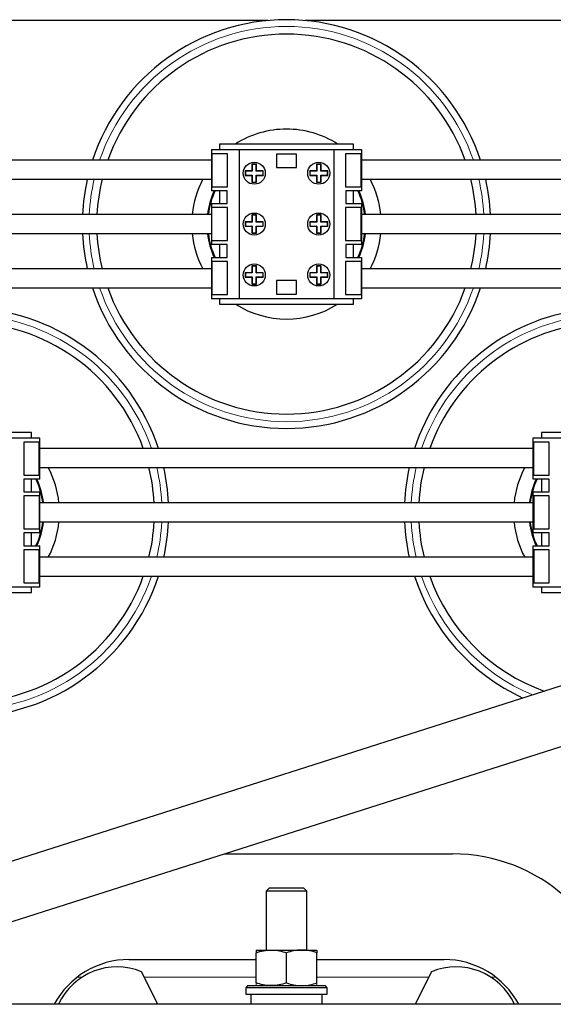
# Model space of a CAD drawing. Header units: millimetres. Extents: x 5 to 418, y 2 to 292.
# Tile 6 of 31: x 85 to 104, y 118 to 154. Entities that reach past the tile are written whole.
import ezdxf

# ---------------------------------------------------------------- set-up
doc = ezdxf.new("R2010")
doc.units = ezdxf.units.MM

msp = doc.modelspace()

# ---------------------------------------------------------------- linework, layer by layer
at = {"color": 7, "linetype": 'Continuous', "lineweight": 25}
for p, q in [((93.7449, 154.4388), (71.3657, 154.4388)), ((124.4303, 154.4388), (95.1157, 154.4388)), ((96.899, 149.8888), (91.9615, 149.8888)), ((91.9615, 149.8888), (91.9615, 149.6888)), ((96.899, 149.6888), (96.899, 149.8888)), ((91.6584, 149.6888), (91.6584, 148.1669)), ((91.6584, 149.6888), (92.6803, 149.6888)), ((91.6772, 149.5288), (91.6772, 148.3163)), ((92.2484, 149.5288), (91.6772, 149.5288)), ((92.2484, 148.3163), (92.2484, 149.5288)), ((92.6803, 149.6888), (92.6803, 144.1888)), ((92.6803, 149.6888), (96.1803, 149.6888)), ((94.0553, 149.5201), (94.0553, 149.0201)), ((94.8053, 149.5201), (94.0553, 149.5201)), ((94.8053, 149.0201), (94.8053, 149.5201)), ((96.1803, 149.6888), (96.1803, 144.1888)), ((96.1803, 149.6888), (97.2022, 149.6888)), ((97.1834, 149.5288), (96.6122, 149.5288)), ((96.6122, 149.5288), (96.6122, 148.3163)), ((97.1834, 148.3163), (97.1834, 149.5288)), ((97.2022, 149.6888), (97.2022, 148.1669)), ((91.6584, 149.2888), (73.4522, 149.2888)), ((93.3223, 149.1486), (93.157, 149.1486)), ((93.157, 149.1486), (93.157, 148.8964)), ((93.1658, 149.1398), (93.157, 149.1486)), ((93.1658, 149.1398), (93.1658, 148.8877)), ((93.3135, 149.1398), (93.1658, 149.1398)), ((93.3135, 149.1398), (93.3223, 149.1486)), ((93.3135, 148.8877), (93.3135, 149.1398)), ((93.3223, 148.8964), (93.3223, 149.1486)), ((95.7035, 149.1486), (95.5383, 149.1486)), ((95.5383, 149.1486), (95.5383, 148.8964)), ((95.547, 149.1398), (95.5383, 149.1486)), ((95.547, 149.1398), (95.547, 148.8877)), ((95.6948, 149.1398), (95.547, 149.1398)), ((95.6948, 149.1398), (95.7035, 149.1486)), ((95.6948, 148.8877), (95.6948, 149.1398)), ((95.7035, 148.8964), (95.7035, 149.1486)), ((111.399, 149.2888), (97.2022, 149.2888)), ((93.157, 148.8964), (92.9049, 148.8964)), ((92.9049, 148.8964), (92.9049, 148.7312)), ((92.9136, 148.8877), (92.9049, 148.8964)), ((92.9136, 148.8877), (92.9136, 148.7399)), ((93.1658, 148.8877), (92.9136, 148.8877)), ((93.1658, 148.8877), (93.157, 148.8964)), ((93.3135, 148.8877), (93.3223, 148.8964)), ((93.5657, 148.8877), (93.3135, 148.8877)), ((93.5744, 148.8964), (93.3223, 148.8964)), ((93.5657, 148.8877), (93.5744, 148.8964)), ((93.5657, 148.7399), (93.5657, 148.8877)), ((93.5744, 148.7312), (93.5744, 148.8964)), ((94.0553, 149.0201), (94.8053, 149.0201)), ((95.5383, 148.8964), (95.2862, 148.8964)), ((95.2862, 148.8964), (95.2862, 148.7312)), ((95.2949, 148.8877), (95.2862, 148.8964)), ((95.547, 148.8877), (95.2949, 148.8877)), ((95.2949, 148.8877), (95.2949, 148.7399)), ((95.547, 148.8877), (95.5383, 148.8964)), ((95.6948, 148.8877), (95.7035, 148.8964)), ((95.9469, 148.8877), (95.6948, 148.8877)), ((95.9557, 148.8964), (95.7035, 148.8964)), ((95.9469, 148.8877), (95.9557, 148.8964)), ((95.9469, 148.7399), (95.9469, 148.8877)), ((95.9557, 148.7312), (95.9557, 148.8964)), ((73.4522, 148.5888), (91.6584, 148.5888)), ((92.9136, 148.7399), (92.9049, 148.7312)), ((92.9049, 148.7312), (93.157, 148.7312)), ((92.9136, 148.7399), (93.1658, 148.7399)), ((93.1658, 148.7399), (93.157, 148.7312)), ((93.157, 148.7312), (93.157, 148.4791)), ((93.1658, 148.4878), (93.157, 148.4791)), ((93.157, 148.4791), (93.3223, 148.4791)), ((93.1658, 148.7399), (93.1658, 148.4878)), ((93.1658, 148.4878), (93.3135, 148.4878)), ((93.3135, 148.7399), (93.3223, 148.7312)), ((93.3135, 148.7399), (93.5657, 148.7399)), ((93.3135, 148.4878), (93.3135, 148.7399)), ((93.3135, 148.4878), (93.3223, 148.4791)), ((93.3223, 148.4791), (93.3223, 148.7312)), ((93.3223, 148.7312), (93.5744, 148.7312)), ((93.5657, 148.7399), (93.5744, 148.7312)), ((95.2949, 148.7399), (95.2862, 148.7312)), ((95.2862, 148.7312), (95.5383, 148.7312)), ((95.2949, 148.7399), (95.547, 148.7399)), ((95.547, 148.7399), (95.5383, 148.7312)), ((95.5383, 148.7312), (95.5383, 148.4791)), ((95.547, 148.4878), (95.5383, 148.4791)), ((95.5383, 148.4791), (95.7035, 148.4791)), ((95.547, 148.7399), (95.547, 148.4878)), ((95.547, 148.4878), (95.6948, 148.4878)), ((95.6948, 148.4878), (95.6948, 148.7399)), ((95.6948, 148.7399), (95.7035, 148.7312)), ((95.6948, 148.7399), (95.9469, 148.7399)), ((95.6948, 148.4878), (95.7035, 148.4791)), ((95.7035, 148.4791), (95.7035, 148.7312)), ((95.7035, 148.7312), (95.9557, 148.7312)), ((95.9469, 148.7399), (95.9557, 148.7312)), ((97.2022, 148.5888), (111.399, 148.5888)), ((92.2428, 148.1669), (91.6584, 148.1669)), ((91.6772, 148.3163), (92.2484, 148.3163)), ((91.9615, 148.1669), (91.9615, 147.6944)), ((92.2428, 147.6944), (92.2428, 148.1669)), ((96.6122, 148.3163), (97.1834, 148.3163)), ((97.2022, 148.1669), (96.6178, 148.1669)), ((96.6178, 148.1669), (96.6178, 147.6944)), ((96.899, 147.6944), (96.899, 148.1669)), ((91.6584, 147.6944), (91.6584, 146.1832)), ((91.6584, 147.6944), (92.2428, 147.6944)), ((96.6178, 147.6944), (97.2022, 147.6944)), ((97.2022, 147.6944), (97.2022, 146.1832)), ((92.2484, 147.5451), (91.6772, 147.5451)), ((91.6772, 146.3326), (91.6772, 147.5451)), ((92.2484, 146.3326), (92.2484, 147.5451)), ((97.1834, 147.5451), (96.6122, 147.5451)), ((96.6122, 147.5451), (96.6122, 146.3326)), ((97.1834, 146.3326), (97.1834, 147.5451)), ((91.6584, 147.2888), (73.4522, 147.2888)), ((92.9136, 147.0127), (92.9049, 147.0214)), ((93.157, 147.0214), (92.9049, 147.0214)), ((92.9049, 147.0214), (92.9049, 146.8562)), ((93.1658, 147.0127), (92.9136, 147.0127)), ((92.9136, 147.0127), (92.9136, 146.8649)), ((93.3223, 147.2736), (93.157, 147.2736)), ((93.157, 147.2736), (93.157, 147.0214)), ((93.1658, 147.2648), (93.157, 147.2736)), ((93.1658, 147.0127), (93.157, 147.0214)), ((93.1658, 147.2648), (93.1658, 147.0127)), ((93.3135, 147.2648), (93.1658, 147.2648)), ((93.3135, 147.2648), (93.3223, 147.2736)), ((93.3135, 147.0127), (93.3135, 147.2648)), ((93.3135, 147.0127), (93.3223, 147.0214)), ((93.5657, 147.0127), (93.3135, 147.0127)), ((93.3223, 147.0214), (93.3223, 147.2736)), ((93.5744, 147.0214), (93.3223, 147.0214)), ((93.5657, 147.0127), (93.5744, 147.0214)), ((93.5657, 146.8649), (93.5657, 147.0127)), ((93.5744, 146.8562), (93.5744, 147.0214)), ((95.2949, 147.0127), (95.2862, 147.0214)), ((95.2862, 147.0214), (95.2862, 146.8562)), ((95.5383, 147.0214), (95.2862, 147.0214)), ((95.2949, 147.0127), (95.2949, 146.8649)), ((95.547, 147.0127), (95.2949, 147.0127)), ((95.547, 147.2648), (95.5383, 147.2736)), ((95.5383, 147.2736), (95.5383, 147.0214)), ((95.7035, 147.2736), (95.5383, 147.2736)), ((95.547, 147.0127), (95.5383, 147.0214)), ((95.547, 147.2648), (95.547, 147.0127)), ((95.6948, 147.2648), (95.547, 147.2648)), ((95.6948, 147.2648), (95.7035, 147.2736)), ((95.6948, 147.0127), (95.6948, 147.2648)), ((95.6948, 147.0127), (95.7035, 147.0214)), ((95.9469, 147.0127), (95.6948, 147.0127)), ((95.7035, 147.0214), (95.7035, 147.2736)), ((95.9557, 147.0214), (95.7035, 147.0214)), ((95.9469, 147.0127), (95.9557, 147.0214)), ((95.9469, 146.8649), (95.9469, 147.0127)), ((95.9557, 146.8562), (95.9557, 147.0214)), ((111.399, 147.2888), (97.2022, 147.2888)), ((73.4522, 146.5888), (91.6584, 146.5888)), ((92.9136, 146.8649), (92.9049, 146.8562)), ((92.9049, 146.8562), (93.157, 146.8562)), ((92.9136, 146.8649), (93.1658, 146.8649)), ((93.1658, 146.8649), (93.157, 146.8562)), ((93.157, 146.8562), (93.157, 146.6041)), ((93.1658, 146.6128), (93.157, 146.6041)), ((93.157, 146.6041), (93.3223, 146.6041)), ((93.1658, 146.8649), (93.1658, 146.6128)), ((93.1658, 146.6128), (93.3135, 146.6128)), ((93.3135, 146.6128), (93.3135, 146.8649)), ((93.3135, 146.8649), (93.3223, 146.8562)), ((93.3135, 146.8649), (93.5657, 146.8649)), ((93.3135, 146.6128), (93.3223, 146.6041)), ((93.3223, 146.6041), (93.3223, 146.8562)), ((93.3223, 146.8562), (93.5744, 146.8562)), ((93.5657, 146.8649), (93.5744, 146.8562)), ((95.2949, 146.8649), (95.2862, 146.8562)), ((95.2862, 146.8562), (95.5383, 146.8562)), ((95.2949, 146.8649), (95.547, 146.8649)), ((95.547, 146.8649), (95.5383, 146.8562)), ((95.5383, 146.8562), (95.5383, 146.6041)), ((95.547, 146.6128), (95.5383, 146.6041)), ((95.5383, 146.6041), (95.7035, 146.6041)), ((95.547, 146.8649), (95.547, 146.6128)), ((95.547, 146.6128), (95.6948, 146.6128)), ((95.6948, 146.8649), (95.7035, 146.8562)), ((95.6948, 146.8649), (95.9469, 146.8649)), ((95.6948, 146.6128), (95.6948, 146.8649)), ((95.6948, 146.6128), (95.7035, 146.6041)), ((95.7035, 146.6041), (95.7035, 146.8562)), ((95.7035, 146.8562), (95.9557, 146.8562)), ((95.9469, 146.8649), (95.9557, 146.8562)), ((97.2022, 146.5888), (111.399, 146.5888)), ((91.6772, 146.3326), (92.2484, 146.3326)), ((96.6122, 146.3326), (97.1834, 146.3326)), ((92.2428, 146.1832), (91.6584, 146.1832)), ((91.9615, 146.1832), (91.9615, 145.7107)), ((92.2428, 145.7107), (92.2428, 146.1832)), ((97.2022, 146.1832), (96.6178, 146.1832)), ((96.6178, 146.1832), (96.6178, 145.7107)), ((96.899, 145.7107), (96.899, 146.1832)), ((91.6584, 145.7107), (91.6584, 144.1888)), ((91.6584, 145.7107), (92.2428, 145.7107)), ((91.6772, 145.5613), (91.6772, 144.3488)), ((92.2484, 145.5613), (91.6772, 145.5613)), ((92.2484, 144.3488), (92.2484, 145.5613)), ((97.1834, 145.5613), (96.6122, 145.5613)), ((96.6122, 145.5613), (96.6122, 144.3488)), ((96.6178, 145.7107), (97.2022, 145.7107)), ((97.1834, 145.5613), (97.1834, 144.3488)), ((97.2022, 145.7107), (97.2022, 144.1888)), ((91.6584, 145.2888), (73.4522, 145.2888)), ((92.9136, 145.1377), (92.9049, 145.1464)), ((92.9049, 145.1464), (92.9049, 144.9812)), ((93.157, 145.1464), (92.9049, 145.1464)), ((92.9136, 145.1377), (92.9136, 144.9899)), ((93.1658, 145.1377), (92.9136, 145.1377)), ((93.1658, 145.3898), (93.157, 145.3986)), ((93.3223, 145.3986), (93.157, 145.3986)), ((93.157, 145.3986), (93.157, 145.1464)), ((93.1658, 145.1377), (93.157, 145.1464)), ((93.3135, 145.3898), (93.1658, 145.3898)), ((93.1658, 145.3898), (93.1658, 145.1377)), ((93.3135, 145.3898), (93.3223, 145.3986)), ((93.3135, 145.1377), (93.3135, 145.3898)), ((93.3135, 145.1377), (93.3223, 145.1464)), ((93.5657, 145.1377), (93.3135, 145.1377)), ((93.3223, 145.1464), (93.3223, 145.3986)), ((93.5744, 145.1464), (93.3223, 145.1464)), ((93.5657, 145.1377), (93.5744, 145.1464)), ((93.5657, 144.9899), (93.5657, 145.1377)), ((93.5744, 144.9812), (93.5744, 145.1464)), ((95.2949, 145.1377), (95.2862, 145.1464)), ((95.5383, 145.1464), (95.2862, 145.1464)), ((95.2862, 145.1464), (95.2862, 144.9812)), ((95.547, 145.1377), (95.2949, 145.1377)), ((95.2949, 145.1377), (95.2949, 144.9899)), ((95.547, 145.3898), (95.5383, 145.3986)), ((95.5383, 145.3986), (95.5383, 145.1464)), ((95.7035, 145.3986), (95.5383, 145.3986)), ((95.547, 145.1377), (95.5383, 145.1464)), ((95.547, 145.3898), (95.547, 145.1377)), ((95.6948, 145.3898), (95.547, 145.3898)), ((95.6948, 145.3898), (95.7035, 145.3986)), ((95.6948, 145.1377), (95.6948, 145.3898)), ((95.6948, 145.1377), (95.7035, 145.1464)), ((95.9469, 145.1377), (95.6948, 145.1377)), ((95.7035, 145.1464), (95.7035, 145.3986)), ((95.9557, 145.1464), (95.7035, 145.1464)), ((95.9469, 145.1377), (95.9557, 145.1464)), ((95.9469, 144.9899), (95.9469, 145.1377)), ((95.9557, 144.9812), (95.9557, 145.1464)), ((111.399, 145.2888), (97.2022, 145.2888)), ((92.9136, 144.9899), (92.9049, 144.9812)), ((92.9049, 144.9812), (93.157, 144.9812)), ((92.9136, 144.9899), (93.1658, 144.9899)), ((93.1658, 144.9899), (93.157, 144.9812)), ((93.157, 144.9812), (93.157, 144.7291)), ((93.1658, 144.9899), (93.1658, 144.7378)), ((93.3135, 144.9899), (93.3223, 144.9812)), ((93.3135, 144.9899), (93.5657, 144.9899)), ((93.3135, 144.7378), (93.3135, 144.9899)), ((93.3223, 144.7291), (93.3223, 144.9812)), ((93.3223, 144.9812), (93.5744, 144.9812)), ((93.5657, 144.9899), (93.5744, 144.9812)), ((94.8053, 144.8576), (94.0553, 144.8576)), ((94.0553, 144.8576), (94.0553, 144.3576)), ((94.8053, 144.3576), (94.8053, 144.8576)), ((95.2949, 144.9899), (95.2862, 144.9812)), ((95.2862, 144.9812), (95.5383, 144.9812)), ((95.2949, 144.9899), (95.547, 144.9899)), ((95.547, 144.9899), (95.5383, 144.9812)), ((95.5383, 144.9812), (95.5383, 144.7291)), ((95.547, 144.9899), (95.547, 144.7378)), ((95.6948, 144.9899), (95.7035, 144.9812)), ((95.6948, 144.9899), (95.9469, 144.9899)), ((95.6948, 144.7378), (95.6948, 144.9899)), ((95.7035, 144.9812), (95.9557, 144.9812)), ((95.7035, 144.7291), (95.7035, 144.9812)), ((95.9469, 144.9899), (95.9557, 144.9812)), ((73.4522, 144.5888), (91.6584, 144.5888)), ((93.1658, 144.7378), (93.157, 144.7291)), ((93.157, 144.7291), (93.3223, 144.7291)), ((93.1658, 144.7378), (93.3135, 144.7378)), ((93.3135, 144.7378), (93.3223, 144.7291)), ((95.547, 144.7378), (95.5383, 144.7291)), ((95.5383, 144.7291), (95.7035, 144.7291)), ((95.547, 144.7378), (95.6948, 144.7378)), ((95.6948, 144.7378), (95.7035, 144.7291)), ((97.2022, 144.5888), (111.399, 144.5888)), ((92.6803, 144.1888), (91.6584, 144.1888)), ((91.6772, 144.3488), (92.2484, 144.3488)), ((91.9615, 144.1888), (91.9615, 143.9888)), ((96.1803, 144.1888), (92.6803, 144.1888)), ((94.0553, 144.3576), (94.8053, 144.3576)), ((97.2022, 144.1888), (96.1803, 144.1888)), ((96.6122, 144.3488), (97.1834, 144.3488)), ((96.899, 143.9888), (96.899, 144.1888)), ((91.9615, 143.9888), (96.899, 143.9888)), ((85.024, 139.2638), (80.0865, 139.2638)), ((84.3053, 139.0638), (85.3272, 139.0638)), ((85.024, 139.0638), (85.024, 139.2638)), ((85.3272, 137.5419), (85.3272, 139.0638)), ((103.5334, 137.5419), (103.5334, 139.0638)), ((103.5334, 139.0638), (104.5553, 139.0638)), ((108.774, 139.2638), (103.8365, 139.2638)), ((103.8365, 139.2638), (103.8365, 139.0638)), ((85.3084, 138.9038), (84.7372, 138.9038)), ((84.7372, 138.9038), (84.7372, 137.6913)), ((85.3084, 137.6913), (85.3084, 138.9038)), ((103.5334, 138.6638), (85.3272, 138.6638)), ((103.5522, 137.6913), (103.5522, 138.9038)), ((104.1234, 138.9038), (103.5522, 138.9038)), ((104.1234, 137.6913), (104.1234, 138.9038)), ((85.3272, 137.9638), (103.5334, 137.9638)), ((84.7372, 137.6913), (85.3084, 137.6913)), ((84.7428, 137.5419), (84.7428, 137.0694)), ((85.3272, 137.5419), (84.7428, 137.5419)), ((85.024, 137.0694), (85.024, 137.5419)), ((104.1178, 137.5419), (103.5334, 137.5419)), ((103.5522, 137.6913), (104.1234, 137.6913)), ((103.8365, 137.5419), (103.8365, 137.0694)), ((104.1178, 137.0694), (104.1178, 137.5419)), ((85.3084, 136.9201), (84.7372, 136.9201)), ((84.7372, 136.9201), (84.7372, 135.7076)), ((84.7428, 137.0694), (85.3272, 137.0694)), ((85.3084, 136.9201), (85.3084, 135.7076)), ((85.3272, 135.5582), (85.3272, 137.0694)), ((103.5334, 135.5582), (103.5334, 137.0694)), ((103.5334, 137.0694), (104.1178, 137.0694)), ((104.1234, 136.9201), (103.5522, 136.9201)), ((103.5522, 136.9201), (103.5522, 135.7076)), ((104.1234, 135.7076), (104.1234, 136.9201)), ((103.5334, 136.6638), (85.3272, 136.6638)), ((84.7372, 135.7076), (85.3084, 135.7076)), ((85.3272, 135.9638), (103.5334, 135.9638)), ((103.5522, 135.7076), (104.1234, 135.7076)), ((85.3272, 135.5582), (84.7428, 135.5582)), ((84.7428, 135.5582), (84.7428, 135.0857)), ((85.024, 135.0857), (85.024, 135.5582)), ((104.1178, 135.5582), (103.5334, 135.5582)), ((103.8365, 135.5582), (103.8365, 135.0857)), ((104.1178, 135.0857), (104.1178, 135.5582)), ((84.7428, 135.0857), (85.3272, 135.0857)), ((85.3272, 133.5638), (85.3272, 135.0857)), ((103.5334, 133.5638), (103.5334, 135.0857)), ((103.5334, 135.0857), (104.1178, 135.0857)), ((85.3084, 134.9363), (84.7372, 134.9363)), ((84.7372, 134.9363), (84.7372, 133.7238)), ((85.3084, 133.7238), (85.3084, 134.9363)), ((103.5334, 134.6638), (85.3272, 134.6638)), ((103.5522, 134.9363), (103.5522, 133.7238)), ((104.1234, 134.9363), (103.5522, 134.9363)), ((104.1234, 133.7238), (104.1234, 134.9363)), ((85.3272, 133.9638), (103.5334, 133.9638)), ((85.3272, 133.5638), (84.3053, 133.5638)), ((84.7372, 133.7238), (85.3084, 133.7238)), ((85.024, 133.3638), (85.024, 133.5638)), ((104.5553, 133.5638), (103.5334, 133.5638)), ((103.5522, 133.7238), (104.1234, 133.7238)), ((103.8365, 133.5638), (103.8365, 133.3638)), ((80.0865, 133.3638), (85.024, 133.3638)), ((103.8365, 133.3638), (108.774, 133.3638)), ((113.9875, 132.9317), (81.3561, 122.5265)), ((82.0017, 120.5019), (114.6331, 130.9072)), ((92.1332, 123.7326), (100.5553, 123.7326)), ((93.8053, 122.4826), (93.6803, 122.3576)), ((93.6803, 122.3576), (93.6803, 120.1888)), ((95.1803, 122.3576), (93.6803, 122.3576)), ((93.8053, 122.4826), (95.0553, 122.4826)), ((95.1803, 122.3576), (95.0553, 122.4826)), ((95.1803, 120.1888), (95.1803, 122.3576)), ((93.3053, 120.1888), (93.8678, 120.1888)), ((93.8678, 120.1888), (94.9928, 120.1888)), ((94.9928, 120.1888), (95.5553, 120.1888)), ((88.6178, 119.8388), (93.3053, 119.8388)), ((93.3053, 118.9768), (93.3053, 120.0883)), ((94.4303, 118.9768), (94.4303, 120.0883)), ((95.5553, 118.9768), (95.5553, 120.0883)), ((95.5553, 119.8388), (100.2428, 119.8388)), ((89.6814, 118.1888), (89.0827, 119.3888)), ((99.7779, 119.3888), (99.1792, 118.1888)), ((93.0084, 118.8763), (92.9303, 118.7982)), ((92.9303, 118.7982), (92.9303, 118.5638)), ((95.9303, 118.7982), (92.9303, 118.7982)), ((93.0084, 118.8763), (95.8522, 118.8763)), ((95.9303, 118.7982), (95.8522, 118.8763)), ((95.9303, 118.5638), (95.9303, 118.7982)), ((92.9303, 118.5638), (95.9303, 118.5638)), ((93.1178, 118.5638), (93.1178, 118.1888)), ((95.7428, 118.1888), (95.7428, 118.5638)), ((131.6178, 118.1888), (57.2428, 118.1888))]:
    msp.add_line(p, q, dxfattribs=at)
at = {"color": 7, "linetype": 'Continuous', "lineweight": 18}
for p, q in [((86.7099, 119.1888), (86.8858, 119.1888)), ((89.1825, 119.1888), (93.3053, 119.1888)), ((95.5553, 119.1888), (99.6781, 119.1888)), ((101.9748, 119.1888), (102.1507, 119.1888))]:
    msp.add_line(p, q, dxfattribs=at)
at = {"color": 7, "linetype": 'Continuous', "lineweight": 25}
for centre in [(93.2397, 148.8138), (95.6209, 148.8138), (93.2397, 146.9388), (95.6209, 146.9388), (93.2397, 145.0638), (95.6209, 145.0638)]:
    msp.add_circle(centre, 0.4062, dxfattribs=at)
for centre, radius, start, end in [((94.4303, 146.9388), 7.5313, 90, 161.8182), ((94.4303, 146.9388), 7.5313, 18.1818, 90), ((94.4303, 146.9388), 7, 90, 160.38402), ((94.4303, 146.9388), 7, 19.61598, 90), ((94.4303, 146.9388), 3.5, 90, 122.55693), ((94.4303, 146.9388), 3.5, 57.44307, 90), ((94.4303, 146.9388), 7.5313, 167.34458, 177.33633), ((94.4303, 146.9388), 7, 166.36627, 177.13402), ((94.4303, 146.9388), 3.5, 151.87293, 174.26083), ((94.4303, 146.9388), 3.5, 5.73917, 28.12707), ((94.4303, 146.9388), 7, 2.86598, 13.63373), ((94.4303, 146.9388), 7.5313, 2.66367, 12.65542), ((94.4303, 146.9388), 2.9375, 155.28625, 173.15701), ((94.4303, 146.9388), 2.9063, 155.00238, 173.08307), ((94.4303, 146.9388), 2.9063, 6.91693, 24.99762), ((94.4303, 146.9388), 2.9375, 6.84299, 24.71375), ((94.4303, 146.9388), 7.5312, 182.66367, 192.65542), ((94.4303, 146.9388), 7, 182.86598, 193.63373), ((94.4303, 146.9388), 3.5, 185.73917, 208.12707), ((94.4303, 146.9388), 2.9375, 186.84299, 204.71375), ((94.4303, 146.9388), 2.9062, 186.91693, 204.99762), ((94.4303, 146.9388), 2.9063, 335.00238, 353.08307), ((94.4303, 146.9388), 2.9375, 335.28625, 353.15701), ((94.4303, 146.9388), 3.5, 331.87293, 354.26083), ((94.4303, 146.9388), 7, 346.36627, 357.13402), ((94.4303, 146.9388), 7.5313, 347.34458, 357.33633), ((94.4303, 146.9388), 7.5313, 198.1818, 341.8182), ((94.4303, 146.9388), 7, 199.61598, 340.38402), ((82.5553, 136.3138), 7.5313, 18.1818, 161.8182), ((94.4303, 146.9388), 3.5, 237.44307, 302.55693), ((106.3053, 136.3138), 7.5313, 37.26433, 161.8182), ((82.5553, 136.3138), 7, 19.61598, 160.38402), ((106.3053, 136.3138), 7, 31.1019, 160.38402), ((82.5553, 136.3138), 3.5, 5.73917, 28.12707), ((82.5553, 136.3138), 7, 2.86598, 13.63373), ((82.5553, 136.3138), 7.5312, 2.66367, 12.65542), ((106.3053, 136.3138), 7.5313, 167.34458, 177.33633), ((106.3053, 136.3138), 7, 166.36627, 177.13402), ((106.3053, 136.3138), 3.5, 151.87293, 174.26083), ((82.5553, 136.3138), 2.9063, 6.91693, 24.99762), ((82.5553, 136.3138), 2.9375, 6.84299, 24.71375), ((106.3053, 136.3138), 2.9375, 155.28625, 173.15701), ((106.3053, 136.3138), 2.9063, 155.00238, 173.08307), ((82.5553, 136.3138), 2.9062, 335.00238, 353.08307), ((82.5553, 136.3138), 2.9375, 335.28625, 353.15701), ((82.5553, 136.3138), 3.5, 331.87293, 354.26083), ((82.5553, 136.3138), 7, 346.36627, 357.13402), ((82.5553, 136.3138), 7.5312, 347.34458, 357.33633), ((106.3053, 136.3138), 7.5313, 182.66367, 192.65542), ((106.3053, 136.3138), 7, 182.86598, 193.63373), ((106.3053, 136.3138), 3.5, 185.73917, 208.12707), ((106.3053, 136.3138), 2.9375, 186.84299, 204.71375), ((106.3053, 136.3138), 2.9063, 186.91693, 204.99762), ((82.5553, 136.3138), 7, 270, 340.38402), ((82.5553, 136.3138), 7.5312, 270, 341.8182), ((106.3053, 136.3138), 7.5313, 198.1818, 245.22524), ((106.3053, 136.3138), 7, 199.61598, 250.22137), ((100.5553, 117.4826), 6.25, 6.48828, 90), ((88.6178, 116.7138), 3.125, 90, 151.8358), ((100.2428, 116.7138), 3.125, 28.1642, 90), ((88.175, 117.1941), 2.375, 67.52923, 155.24043), ((100.6856, 117.1941), 2.375, 24.75957, 112.47077)]:
    msp.add_arc(centre, radius, start, end, dxfattribs=at)
at = {"color": 7, "linetype": 'Continuous', "lineweight": 18}
for centre, radius, start, end in [((94.4303, 146.9388), 7.2813, 90, 161.17088), ((94.4303, 146.9388), 7.2813, 18.82912, 90), ((94.4303, 146.9388), 7.2813, 166.90246, 177.24481), ((94.4303, 146.9388), 7.2813, 2.75519, 13.09754), ((94.4303, 146.9388), 7.2812, 182.75519, 193.09754), ((94.4303, 146.9388), 7.2813, 346.90246, 357.24481), ((94.4303, 146.9388), 7.2813, 198.82912, 341.17088), ((82.5553, 136.3138), 7.2813, 18.82912, 161.17088), ((106.3053, 136.3138), 7.2813, 34.596, 161.17088), ((82.5553, 136.3138), 7.2813, 2.75519, 13.09754), ((106.3053, 136.3138), 7.2813, 166.90246, 177.24481), ((82.5553, 136.3138), 7.2813, 346.90246, 357.24481), ((106.3053, 136.3138), 7.2813, 182.75519, 193.09754), ((82.5553, 136.3138), 7.2812, 270, 341.17088), ((106.3053, 136.3138), 7.2813, 198.82912, 247.42159)]:
    msp.add_arc(centre, radius, start, end, dxfattribs=at)
at = {"color": 7, "linetype": 'Continuous', "lineweight": 25}
for points, knots in [([(93.3053, 120.0883), (93.3966, 120.1164), (93.581, 120.1731), (93.7716, 120.1836), (93.8678, 120.1888)], [0, 0, 0, 0, 0.495458, 1, 1, 1, 1]), ([(93.3053, 120.1888), (93.3053, 120.1877), (93.3053, 120.1827), (93.3053, 120.1292), (93.3053, 120.0883)], [0, 0, 0, 0, 0.2381018, 1, 1, 1, 1]), ([(93.8678, 120.1888), (93.8811, 120.1887), (93.9821, 120.1878), (94.1725, 120.1658), (94.3438, 120.1143), (94.4303, 120.0883)], [0, 0, 0, 0, 0.07009, 0.5307844, 1, 1, 1, 1]), ([(94.9928, 120.1888), (94.9795, 120.1887), (94.8785, 120.1878), (94.6881, 120.1658), (94.5168, 120.1143), (94.4303, 120.0883)], [0, 0, 0, 0, 0.07009, 0.5307844, 1, 1, 1, 1]), ([(95.5553, 120.0883), (95.4639, 120.1164), (95.2796, 120.1731), (95.089, 120.1836), (94.9928, 120.1888)], [0, 0, 0, 0, 0.495458, 1, 1, 1, 1]), ([(95.5553, 120.1888), (95.5553, 120.1877), (95.5553, 120.1827), (95.5553, 120.1292), (95.5553, 120.0883)], [0, 0, 0, 0, 0.2381018, 1, 1, 1, 1]), ([(93.8678, 118.8763), (93.8545, 118.8764), (93.7535, 118.8774), (93.5631, 118.8993), (93.3918, 118.9508), (93.3053, 118.9768)], [0, 0, 0, 0, 0.07009, 0.5307844, 1, 1, 1, 1]), ([(94.4303, 118.9768), (94.3389, 118.9487), (94.1546, 118.892), (93.964, 118.8816), (93.8678, 118.8763)], [0, 0, 0, 0, 0.495458, 1, 1, 1, 1]), ([(94.4303, 118.9768), (94.5216, 118.9487), (94.706, 118.892), (94.8966, 118.8816), (94.9928, 118.8763)], [0, 0, 0, 0, 0.495458, 1, 1, 1, 1]), ([(94.9928, 118.8763), (95.0061, 118.8764), (95.1071, 118.8774), (95.2975, 118.8993), (95.4688, 118.9508), (95.5553, 118.9768)], [0, 0, 0, 0, 0.07009, 0.5307844, 1, 1, 1, 1])]:
    msp.add_open_spline(points, degree=3, knots=knots, dxfattribs=at)
at = {"color": 7, "linetype": 'Continuous', "lineweight": 18}
for points, knots in [([(93.3053, 118.9768), (93.3053, 118.936), (93.3053, 118.8824), (93.3053, 118.8775), (93.3053, 118.8763)], [0, 0, 0, 0, 0.76189818, 1, 1, 1, 1]), ([(95.5553, 118.9768), (95.5553, 118.936), (95.5553, 118.8824), (95.5553, 118.8775), (95.5553, 118.8763)], [0, 0, 0, 0, 0.7618982, 1, 1, 1, 1])]:
    msp.add_open_spline(points, degree=3, knots=knots, dxfattribs=at)

doc.saveas('drawing.dxf')
